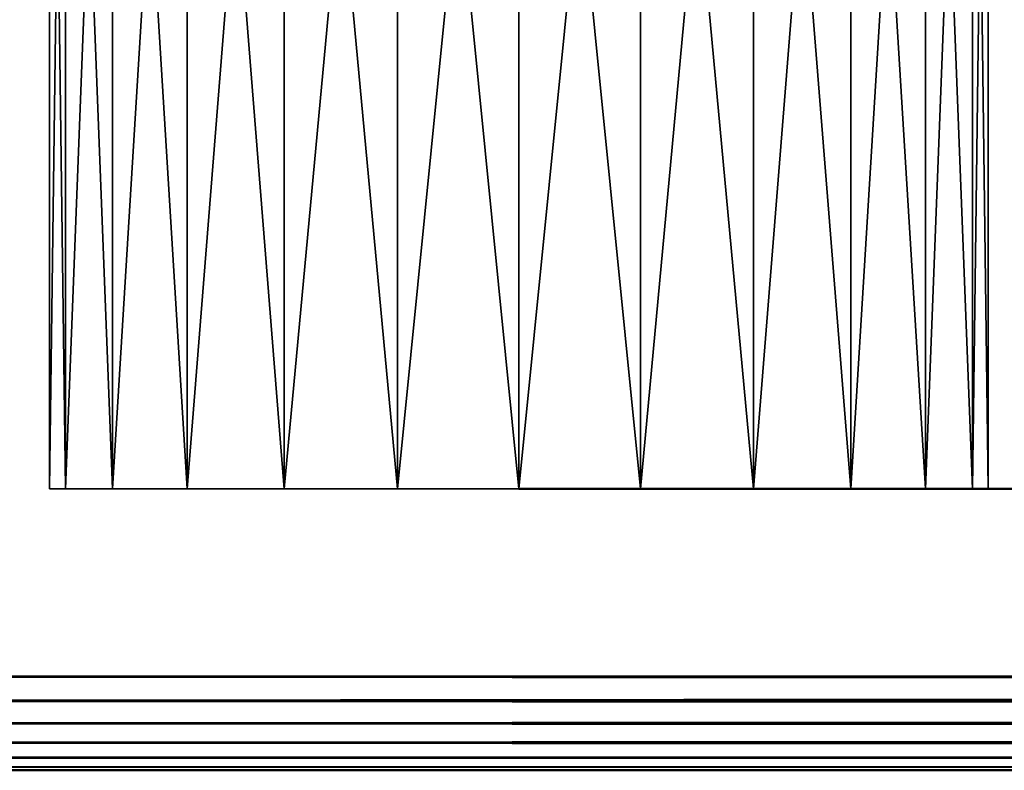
# Model space of a CAD drawing. Header units: millimetres. Extents: x -1 to 359, y -328 to 0.
# Tile 3 of 220: x 15 to 25, y -313 to -305. Entities that reach past the tile are written whole.
import ezdxf

# ---------------------------------------------------------------- set-up
doc = ezdxf.new("R2010")
doc.units = ezdxf.units.MM
doc.header["$MEASUREMENT"] = 0
doc.layers.add('0 Misc', color=7, linetype='Continuous', lineweight=35)
doc.layers.add('10 Raster Images', color=7, linetype='Continuous', lineweight=35)

msp = doc.modelspace()

# ---------------------------------------------------------------- linework, layer by layer
at = {"layer": '0 Misc', "color": 160, "linetype": 'Continuous', "lineweight": 25}
for p, q in [((24.83, -310, 36.206), (15, -310, 37.5)), ((25, -310, 37.5), (15, -310, 37.5)), ((24.83, -310, 68.206), (15, -310, 69.5)), ((25, -310, 69.5), (15, -310, 69.5)), ((25, -310, 202.5), (15, -310, 202.5)), ((24.83, -310, 203.794), (15, -310, 202.5)), ((24.83, -310, 233.206), (15, -310, 234.5)), ((25, -310, 234.5), (15, -310, 234.5)), ((24.33, -310, 35), (15.17, -310, 36.206)), ((24.83, -310, 36.206), (15.17, -310, 36.206)), ((25, -310, 37.5), (15.17, -310, 38.794)), ((24.83, -310, 38.794), (15.17, -310, 38.794)), ((24.33, -310, 67), (15.17, -310, 68.206)), ((24.83, -310, 68.206), (15.17, -310, 68.206)), ((25, -310, 69.5), (15.17, -310, 70.794)), ((24.83, -310, 70.794), (15.17, -310, 70.794)), ((24.33, -310, 200), (15.17, -310, 201.206)), ((24.83, -310, 201.206), (15.17, -310, 201.206)), ((25, -310, 202.5), (15.17, -310, 201.206)), ((24.83, -310, 203.794), (15.17, -310, 203.794)), ((24.33, -310, 232), (15.17, -310, 233.206)), ((24.83, -310, 233.206), (15.17, -310, 233.206)), ((25, -310, 234.5), (15.17, -310, 235.794)), ((24.83, -310, 235.794), (15.17, -310, 235.794)), ((24.33, -310, 35), (15.67, -310, 35)), ((24.83, -310, 38.794), (15.67, -310, 40)), ((24.33, -310, 40), (15.67, -310, 40)), ((24.33, -310, 67), (15.67, -310, 67)), ((24.83, -310, 70.794), (15.67, -310, 72)), ((24.33, -310, 72), (15.67, -310, 72)), ((23.536, -310, 198.964), (15.67, -310, 200)), ((24.33, -310, 200), (15.67, -310, 200)), ((24.83, -310, 203.794), (15.67, -310, 205)), ((24.33, -310, 205), (15.67, -310, 205)), ((23.536, -310, 230.964), (15.67, -310, 232)), ((24.33, -310, 232), (15.67, -310, 232)), ((24.83, -310, 235.794), (15.67, -310, 237)), ((24.33, -310, 237), (15.67, -310, 237)), ((22.5, -310, 33.17), (16.464, -310, 33.964)), ((23.536, -310, 33.964), (16.464, -310, 33.964)), ((24.33, -310, 35), (16.464, -310, 33.964)), ((24.33, -310, 40), (16.464, -310, 41.036)), ((23.536, -310, 41.036), (16.464, -310, 41.036)), ((22.5, -310, 65.17), (16.464, -310, 65.964)), ((23.536, -310, 65.964), (16.464, -310, 65.964)), ((24.33, -310, 67), (16.464, -310, 65.964)), ((24.33, -310, 72), (16.464, -310, 73.036)), ((23.536, -310, 73.036), (16.464, -310, 73.036)), ((22.5, -310, 198.17), (16.464, -310, 198.964)), ((23.536, -310, 198.964), (16.464, -310, 198.964)), ((24.33, -310, 205), (16.464, -310, 206.036)), ((23.536, -310, 206.036), (16.464, -310, 206.036)), ((22.5, -310, 230.17), (16.464, -310, 230.964)), ((23.536, -310, 230.964), (16.464, -310, 230.964)), ((24.33, -310, 237), (16.464, -310, 238.036)), ((23.536, -310, 238.036), (16.464, -310, 238.036)), ((21.294, -310, 32.67), (17.5, -310, 33.17)), ((22.5, -310, 33.17), (17.5, -310, 33.17)), ((23.536, -310, 41.036), (17.5, -310, 41.83)), ((22.5, -310, 41.83), (17.5, -310, 41.83)), ((21.294, -310, 64.67), (17.5, -310, 65.17)), ((22.5, -310, 65.17), (17.5, -310, 65.17)), ((23.536, -310, 73.036), (17.5, -310, 73.83)), ((22.5, -310, 73.83), (17.5, -310, 73.83)), ((21.294, -310, 197.67), (17.5, -310, 198.17)), ((22.5, -310, 198.17), (17.5, -310, 198.17)), ((23.536, -310, 206.036), (17.5, -310, 206.83)), ((22.5, -310, 206.83), (17.5, -310, 206.83)), ((21.294, -310, 229.67), (17.5, -310, 230.17)), ((22.5, -310, 230.17), (17.5, -310, 230.17)), ((23.536, -310, 238.036), (17.5, -310, 238.83)), ((22.5, -310, 238.83), (17.5, -310, 238.83)), ((21.294, -310, 32.67), (18.706, -310, 32.67)), ((22.5, -310, 41.83), (18.706, -310, 42.33)), ((21.294, -310, 42.33), (18.706, -310, 42.33)), ((21.294, -310, 64.67), (18.706, -310, 64.67)), ((22.5, -310, 73.83), (18.706, -310, 74.33)), ((21.294, -310, 74.33), (18.706, -310, 74.33)), ((21.294, -310, 197.67), (18.706, -310, 197.67)), ((22.5, -310, 206.83), (18.706, -310, 207.33)), ((21.294, -310, 207.33), (18.706, -310, 207.33)), ((21.294, -310, 229.67), (18.706, -310, 229.67)), ((22.5, -310, 238.83), (18.706, -310, 239.33)), ((21.294, -310, 239.33), (18.706, -310, 239.33)), ((4, -313, 168.5), (354, -313, 328.5)), ((4, -313, 168.5), (56.329, -313, 278.807)), ((4, -313, 168.5), (54, -313, 278.5)), ((4, -313, 328.5), (47.636, -313, 281.136)), ((47.636, -313, 281.136), (4, -313, 168.5)), ((49.5, -313, 279.706), (4, -313, 168.5)), ((51.671, -313, 278.807), (4, -313, 168.5)), ((4, -313, 328.5), (46.206, -313, 283)), ((4, -313, 328.5), (45.307, -313, 285.171)), ((4, -313, 328.5), (45, -313, 287.5)), ((4, -313, 328.5), (45.307, -313, 289.829)), ((4, -313, 328.5), (46.206, -313, 292)), ((4, -313, 328.5), (47.636, -313, 293.864)), ((4, -313, 328.5), (49.5, -313, 295.294)), ((4, -313, 328.5), (51.671, -313, 296.193)), ((4, -313, 328.5), (54, -313, 296.5))]:
    msp.add_line(p, q, dxfattribs=at).dxf.unprotected_set("ltscale", 0)
at = {"layer": '0 Misc', "color": 160, "linetype": 'Continuous', "lineweight": 50}
for p, q in [((4, -312, 2.5), (354, -312, 2.5)), ((354, -312, 164.5), (4, -312, 164.5)), ((4, -312, 167.5), (354, -312, 167.5)), ((354, -312, 329.5), (4, -312, 329.5)), ((4, -313, 163.5), (354, -313, 163.5)), ((354, -313, 3.5), (4, -313, 3.5)), ((4, -313, 328.5), (354, -313, 328.5)), ((354, -313, 168.5), (4, -313, 168.5))]:
    msp.add_line(p, q, dxfattribs=at).dxf.unprotected_set("ltscale", 0)
at = {"layer": '0 Misc', "color": 160, "linetype": 'Continuous', "lineweight": 50, "extrusion": (0, -1, 0)}
for centre in [(25, 37.5, 310), (25, 69.5, 310), (25, 202.5, 310), (25, 234.5, 310)]:
    msp.add_circle(centre, 5, dxfattribs=at).dxf.unprotected_set("ltscale", 0)
at = {"layer": '0 Misc', "color": 7, "lineweight": 25}
for points in [[(15, -310, 37.5), (15.17, -310, 36.206), (15.17, -297, 36.206)], [(15, -310, 37.5), (15.17, -297, 36.206), (15, -297, 37.5)], [(15.17, -310, 38.794), (15, -310, 37.5), (15, -297, 37.5)], [(15.17, -297, 38.794), (15.17, -310, 38.794), (15, -297, 37.5)], [(15, -310, 69.5), (15.17, -310, 68.206), (15.17, -297, 68.206)], [(15, -310, 69.5), (15.17, -297, 68.206), (15, -297, 69.5)], [(15.17, -310, 70.794), (15, -310, 69.5), (15, -297, 69.5)], [(15.17, -297, 70.794), (15.17, -310, 70.794), (15, -297, 69.5)], [(15, -310, 202.5), (15.17, -310, 201.206), (15.17, -297, 201.206)], [(15, -310, 202.5), (15.17, -297, 201.206), (15, -297, 202.5)], [(15.17, -310, 203.794), (15, -310, 202.5), (15, -297, 202.5)], [(15.17, -297, 203.794), (15.17, -310, 203.794), (15, -297, 202.5)], [(15, -310, 234.5), (15.17, -310, 233.206), (15.17, -297, 233.206)], [(15, -310, 234.5), (15.17, -297, 233.206), (15, -297, 234.5)], [(15.17, -310, 235.794), (15, -310, 234.5), (15, -297, 234.5)], [(15.17, -297, 235.794), (15.17, -310, 235.794), (15, -297, 234.5)], [(15.17, -297, 36.206), (15.67, -310, 35), (15.67, -297, 35)], [(15.17, -297, 36.206), (15.17, -310, 36.206), (15.67, -310, 35)], [(15.17, -297, 38.794), (15.67, -297, 40), (15.17, -310, 38.794)], [(15.17, -310, 38.794), (15.67, -297, 40), (15.67, -310, 40)], [(15.17, -297, 68.206), (15.67, -310, 67), (15.67, -297, 67)], [(15.17, -297, 68.206), (15.17, -310, 68.206), (15.67, -310, 67)], [(15.17, -297, 70.794), (15.67, -297, 72), (15.17, -310, 70.794)], [(15.17, -310, 70.794), (15.67, -297, 72), (15.67, -310, 72)], [(15.17, -297, 201.206), (15.67, -310, 200), (15.67, -297, 200)], [(15.17, -297, 201.206), (15.17, -310, 201.206), (15.67, -310, 200)], [(15.17, -297, 203.794), (15.67, -297, 205), (15.17, -310, 203.794)], [(15.17, -310, 203.794), (15.67, -297, 205), (15.67, -310, 205)], [(15.17, -297, 233.206), (15.67, -310, 232), (15.67, -297, 232)], [(15.17, -297, 233.206), (15.17, -310, 233.206), (15.67, -310, 232)], [(15.17, -297, 235.794), (15.67, -297, 237), (15.17, -310, 235.794)], [(15.17, -310, 235.794), (15.67, -297, 237), (15.67, -310, 237)], [(15.67, -297, 35), (16.464, -310, 33.964), (16.464, -297, 33.964)], [(15.67, -310, 40), (15.67, -297, 40), (16.464, -297, 41.036)], [(16.464, -310, 41.036), (15.67, -310, 40), (16.464, -297, 41.036)], [(15.67, -297, 35), (15.67, -310, 35), (16.464, -310, 33.964)], [(15.67, -297, 67), (16.464, -310, 65.964), (16.464, -297, 65.964)], [(15.67, -310, 72), (15.67, -297, 72), (16.464, -297, 73.036)], [(16.464, -310, 73.036), (15.67, -310, 72), (16.464, -297, 73.036)], [(15.67, -297, 67), (15.67, -310, 67), (16.464, -310, 65.964)], [(15.67, -297, 200), (16.464, -310, 198.964), (16.464, -297, 198.964)], [(15.67, -310, 205), (15.67, -297, 205), (16.464, -297, 206.036)], [(16.464, -310, 206.036), (15.67, -310, 205), (16.464, -297, 206.036)], [(15.67, -297, 200), (15.67, -310, 200), (16.464, -310, 198.964)], [(15.67, -297, 232), (16.464, -310, 230.964), (16.464, -297, 230.964)], [(15.67, -310, 237), (15.67, -297, 237), (16.464, -297, 238.036)], [(16.464, -310, 238.036), (15.67, -310, 237), (16.464, -297, 238.036)], [(15.67, -297, 232), (15.67, -310, 232), (16.464, -310, 230.964)], [(16.464, -310, 33.964), (17.5, -310, 33.17), (17.5, -297, 33.17)], [(16.464, -310, 33.964), (17.5, -297, 33.17), (16.464, -297, 33.964)], [(17.5, -310, 41.83), (16.464, -310, 41.036), (16.464, -297, 41.036)], [(17.5, -297, 41.83), (17.5, -310, 41.83), (16.464, -297, 41.036)], [(16.464, -310, 65.964), (17.5, -310, 65.17), (17.5, -297, 65.17)], [(16.464, -310, 65.964), (17.5, -297, 65.17), (16.464, -297, 65.964)], [(17.5, -310, 73.83), (16.464, -310, 73.036), (16.464, -297, 73.036)], [(17.5, -297, 73.83), (17.5, -310, 73.83), (16.464, -297, 73.036)], [(16.464, -310, 198.964), (17.5, -310, 198.17), (17.5, -297, 198.17)], [(16.464, -310, 198.964), (17.5, -297, 198.17), (16.464, -297, 198.964)], [(17.5, -310, 206.83), (16.464, -310, 206.036), (16.464, -297, 206.036)], [(17.5, -297, 206.83), (17.5, -310, 206.83), (16.464, -297, 206.036)], [(16.464, -310, 230.964), (17.5, -310, 230.17), (17.5, -297, 230.17)], [(16.464, -310, 230.964), (17.5, -297, 230.17), (16.464, -297, 230.964)], [(17.5, -310, 238.83), (16.464, -310, 238.036), (16.464, -297, 238.036)], [(17.5, -297, 238.83), (17.5, -310, 238.83), (16.464, -297, 238.036)], [(17.5, -297, 33.17), (18.706, -310, 32.67), (18.706, -297, 32.67)], [(17.5, -297, 33.17), (17.5, -310, 33.17), (18.706, -310, 32.67)], [(17.5, -297, 41.83), (18.706, -297, 42.33), (17.5, -310, 41.83)], [(17.5, -310, 41.83), (18.706, -297, 42.33), (18.706, -310, 42.33)], [(17.5, -297, 65.17), (18.706, -310, 64.67), (18.706, -297, 64.67)], [(17.5, -297, 65.17), (17.5, -310, 65.17), (18.706, -310, 64.67)], [(17.5, -297, 73.83), (18.706, -297, 74.33), (17.5, -310, 73.83)], [(17.5, -310, 73.83), (18.706, -297, 74.33), (18.706, -310, 74.33)], [(17.5, -297, 198.17), (18.706, -310, 197.67), (18.706, -297, 197.67)], [(17.5, -297, 198.17), (17.5, -310, 198.17), (18.706, -310, 197.67)], [(17.5, -297, 206.83), (18.706, -297, 207.33), (17.5, -310, 206.83)], [(17.5, -310, 206.83), (18.706, -297, 207.33), (18.706, -310, 207.33)], [(17.5, -297, 230.17), (18.706, -310, 229.67), (18.706, -297, 229.67)], [(17.5, -297, 230.17), (17.5, -310, 230.17), (18.706, -310, 229.67)], [(17.5, -297, 238.83), (18.706, -297, 239.33), (17.5, -310, 238.83)], [(17.5, -310, 238.83), (18.706, -297, 239.33), (18.706, -310, 239.33)], [(18.706, -297, 32.67), (20, -310, 32.5), (20, -297, 32.5)], [(18.706, -310, 42.33), (18.706, -297, 42.33), (20, -297, 42.5)], [(20, -310, 42.5), (18.706, -310, 42.33), (20, -297, 42.5)], [(18.706, -297, 32.67), (18.706, -310, 32.67), (20, -310, 32.5)], [(18.706, -297, 64.67), (20, -310, 64.5), (20, -297, 64.5)], [(18.706, -310, 74.33), (18.706, -297, 74.33), (20, -297, 74.5)], [(20, -310, 74.5), (18.706, -310, 74.33), (20, -297, 74.5)], [(18.706, -297, 64.67), (18.706, -310, 64.67), (20, -310, 64.5)], [(18.706, -297, 197.67), (20, -310, 197.5), (20, -297, 197.5)], [(18.706, -310, 207.33), (18.706, -297, 207.33), (20, -297, 207.5)], [(20, -310, 207.5), (18.706, -310, 207.33), (20, -297, 207.5)], [(18.706, -297, 197.67), (18.706, -310, 197.67), (20, -310, 197.5)], [(18.706, -297, 229.67), (20, -310, 229.5), (20, -297, 229.5)], [(18.706, -310, 239.33), (18.706, -297, 239.33), (20, -297, 239.5)], [(20, -310, 239.5), (18.706, -310, 239.33), (20, -297, 239.5)], [(18.706, -297, 229.67), (18.706, -310, 229.67), (20, -310, 229.5)], [(20, -310, 32.5), (21.294, -310, 32.67), (21.294, -297, 32.67)], [(20, -310, 32.5), (21.294, -297, 32.67), (20, -297, 32.5)], [(21.294, -310, 42.33), (20, -310, 42.5), (20, -297, 42.5)], [(21.294, -297, 42.33), (21.294, -310, 42.33), (20, -297, 42.5)], [(20, -310, 64.5), (21.294, -310, 64.67), (21.294, -297, 64.67)], [(20, -310, 64.5), (21.294, -297, 64.67), (20, -297, 64.5)], [(21.294, -310, 74.33), (20, -310, 74.5), (20, -297, 74.5)], [(21.294, -297, 74.33), (21.294, -310, 74.33), (20, -297, 74.5)], [(20, -310, 197.5), (21.294, -310, 197.67), (21.294, -297, 197.67)], [(20, -310, 197.5), (21.294, -297, 197.67), (20, -297, 197.5)], [(21.294, -310, 207.33), (20, -310, 207.5), (20, -297, 207.5)], [(21.294, -297, 207.33), (21.294, -310, 207.33), (20, -297, 207.5)], [(20, -310, 229.5), (21.294, -310, 229.67), (21.294, -297, 229.67)], [(20, -310, 229.5), (21.294, -297, 229.67), (20, -297, 229.5)], [(21.294, -310, 239.33), (20, -310, 239.5), (20, -297, 239.5)], [(21.294, -297, 239.33), (21.294, -310, 239.33), (20, -297, 239.5)], [(21.294, -297, 32.67), (22.5, -310, 33.17), (22.5, -297, 33.17)], [(21.294, -297, 32.67), (21.294, -310, 32.67), (22.5, -310, 33.17)], [(21.294, -297, 42.33), (22.5, -297, 41.83), (21.294, -310, 42.33)], [(21.294, -310, 42.33), (22.5, -297, 41.83), (22.5, -310, 41.83)], [(21.294, -297, 64.67), (22.5, -310, 65.17), (22.5, -297, 65.17)], [(21.294, -297, 64.67), (21.294, -310, 64.67), (22.5, -310, 65.17)], [(21.294, -297, 74.33), (22.5, -297, 73.83), (21.294, -310, 74.33)], [(21.294, -310, 74.33), (22.5, -297, 73.83), (22.5, -310, 73.83)], [(21.294, -297, 197.67), (22.5, -310, 198.17), (22.5, -297, 198.17)], [(21.294, -297, 197.67), (21.294, -310, 197.67), (22.5, -310, 198.17)], [(21.294, -297, 207.33), (22.5, -297, 206.83), (21.294, -310, 207.33)], [(21.294, -310, 207.33), (22.5, -297, 206.83), (22.5, -310, 206.83)], [(21.294, -297, 229.67), (22.5, -310, 230.17), (22.5, -297, 230.17)], [(21.294, -297, 229.67), (21.294, -310, 229.67), (22.5, -310, 230.17)], [(21.294, -297, 239.33), (22.5, -297, 238.83), (21.294, -310, 239.33)], [(21.294, -310, 239.33), (22.5, -297, 238.83), (22.5, -310, 238.83)], [(22.5, -297, 33.17), (23.536, -310, 33.964), (23.536, -297, 33.964)], [(22.5, -310, 41.83), (22.5, -297, 41.83), (23.536, -297, 41.036)], [(23.536, -310, 41.036), (22.5, -310, 41.83), (23.536, -297, 41.036)], [(22.5, -297, 33.17), (22.5, -310, 33.17), (23.536, -310, 33.964)], [(22.5, -297, 65.17), (23.536, -310, 65.964), (23.536, -297, 65.964)], [(22.5, -310, 73.83), (22.5, -297, 73.83), (23.536, -297, 73.036)], [(23.536, -310, 73.036), (22.5, -310, 73.83), (23.536, -297, 73.036)], [(22.5, -297, 65.17), (22.5, -310, 65.17), (23.536, -310, 65.964)], [(22.5, -297, 198.17), (23.536, -310, 198.964), (23.536, -297, 198.964)], [(22.5, -310, 206.83), (22.5, -297, 206.83), (23.536, -297, 206.036)], [(23.536, -310, 206.036), (22.5, -310, 206.83), (23.536, -297, 206.036)], [(22.5, -297, 198.17), (22.5, -310, 198.17), (23.536, -310, 198.964)], [(22.5, -297, 230.17), (23.536, -310, 230.964), (23.536, -297, 230.964)], [(22.5, -310, 238.83), (22.5, -297, 238.83), (23.536, -297, 238.036)], [(23.536, -310, 238.036), (22.5, -310, 238.83), (23.536, -297, 238.036)], [(22.5, -297, 230.17), (22.5, -310, 230.17), (23.536, -310, 230.964)], [(24.33, -310, 35), (24.33, -297, 35), (23.536, -297, 33.964)], [(23.536, -310, 33.964), (24.33, -310, 35), (23.536, -297, 33.964)], [(24.33, -297, 40), (23.536, -310, 41.036), (23.536, -297, 41.036)], [(24.33, -297, 40), (24.33, -310, 40), (23.536, -310, 41.036)], [(24.33, -310, 67), (24.33, -297, 67), (23.536, -297, 65.964)], [(23.536, -310, 65.964), (24.33, -310, 67), (23.536, -297, 65.964)], [(24.33, -297, 72), (23.536, -310, 73.036), (23.536, -297, 73.036)], [(24.33, -297, 72), (24.33, -310, 72), (23.536, -310, 73.036)], [(24.33, -310, 200), (24.33, -297, 200), (23.536, -297, 198.964)], [(23.536, -310, 198.964), (24.33, -310, 200), (23.536, -297, 198.964)], [(24.33, -297, 205), (23.536, -310, 206.036), (23.536, -297, 206.036)], [(24.33, -297, 205), (24.33, -310, 205), (23.536, -310, 206.036)], [(24.33, -310, 232), (24.33, -297, 232), (23.536, -297, 230.964)], [(23.536, -310, 230.964), (24.33, -310, 232), (23.536, -297, 230.964)], [(24.33, -297, 237), (23.536, -310, 238.036), (23.536, -297, 238.036)], [(24.33, -297, 237), (24.33, -310, 237), (23.536, -310, 238.036)], [(24.83, -297, 36.206), (24.33, -310, 35), (24.83, -310, 36.206)], [(24.83, -297, 36.206), (24.33, -297, 35), (24.33, -310, 35)], [(24.83, -310, 38.794), (24.33, -310, 40), (24.33, -297, 40)], [(24.83, -310, 38.794), (24.33, -297, 40), (24.83, -297, 38.794)], [(24.83, -297, 68.206), (24.33, -310, 67), (24.83, -310, 68.206)], [(24.83, -297, 68.206), (24.33, -297, 67), (24.33, -310, 67)], [(24.83, -310, 70.794), (24.33, -310, 72), (24.33, -297, 72)], [(24.83, -310, 70.794), (24.33, -297, 72), (24.83, -297, 70.794)], [(24.83, -297, 201.206), (24.33, -310, 200), (24.83, -310, 201.206)], [(24.83, -297, 201.206), (24.33, -297, 200), (24.33, -310, 200)], [(24.83, -310, 203.794), (24.33, -310, 205), (24.33, -297, 205)], [(24.83, -310, 203.794), (24.33, -297, 205), (24.83, -297, 203.794)], [(24.83, -297, 233.206), (24.33, -310, 232), (24.83, -310, 233.206)], [(24.83, -297, 233.206), (24.33, -297, 232), (24.33, -310, 232)], [(24.83, -310, 235.794), (24.33, -310, 237), (24.33, -297, 237)], [(24.83, -310, 235.794), (24.33, -297, 237), (24.83, -297, 235.794)], [(25, -297, 37.5), (24.83, -310, 38.794), (24.83, -297, 38.794)], [(24.83, -297, 36.206), (25, -310, 37.5), (25, -297, 37.5)], [(24.83, -297, 36.206), (24.83, -310, 36.206), (25, -310, 37.5)], [(25, -297, 37.5), (25, -310, 37.5), (24.83, -310, 38.794)], [(25, -297, 69.5), (24.83, -310, 70.794), (24.83, -297, 70.794)], [(24.83, -297, 68.206), (25, -310, 69.5), (25, -297, 69.5)], [(24.83, -297, 68.206), (24.83, -310, 68.206), (25, -310, 69.5)], [(25, -297, 69.5), (25, -310, 69.5), (24.83, -310, 70.794)], [(25, -297, 202.5), (24.83, -310, 203.794), (24.83, -297, 203.794)], [(24.83, -297, 201.206), (25, -310, 202.5), (25, -297, 202.5)], [(24.83, -297, 201.206), (24.83, -310, 201.206), (25, -310, 202.5)], [(25, -297, 202.5), (25, -310, 202.5), (24.83, -310, 203.794)], [(25, -297, 234.5), (24.83, -310, 235.794), (24.83, -297, 235.794)], [(24.83, -297, 233.206), (25, -310, 234.5), (25, -297, 234.5)], [(24.83, -297, 233.206), (24.83, -310, 233.206), (25, -310, 234.5)], [(25, -297, 234.5), (25, -310, 234.5), (24.83, -310, 235.794)], [(24.83, -310, 36.206), (15.17, -310, 36.206), (15, -310, 37.5)], [(24.83, -310, 36.206), (15, -310, 37.5), (25, -310, 37.5)], [(25, -310, 37.5), (15, -310, 37.5), (15.17, -310, 38.794)], [(24.83, -310, 68.206), (15.17, -310, 68.206), (15, -310, 69.5)], [(24.83, -310, 68.206), (15, -310, 69.5), (25, -310, 69.5)], [(25, -310, 69.5), (15, -310, 69.5), (15.17, -310, 70.794)], [(25, -310, 202.5), (15.17, -310, 201.206), (15, -310, 202.5)], [(25, -310, 202.5), (15, -310, 202.5), (24.83, -310, 203.794)], [(24.83, -310, 203.794), (15, -310, 202.5), (15.17, -310, 203.794)], [(24.83, -310, 233.206), (15.17, -310, 233.206), (15, -310, 234.5)], [(24.83, -310, 233.206), (15, -310, 234.5), (25, -310, 234.5)], [(25, -310, 234.5), (15, -310, 234.5), (15.17, -310, 235.794)], [(24.33, -310, 35), (15.67, -310, 35), (15.17, -310, 36.206)], [(24.33, -310, 35), (15.17, -310, 36.206), (24.83, -310, 36.206)], [(25, -310, 37.5), (15.17, -310, 38.794), (24.83, -310, 38.794)], [(24.83, -310, 38.794), (15.17, -310, 38.794), (15.67, -310, 40)], [(24.33, -310, 67), (15.67, -310, 67), (15.17, -310, 68.206)], [(24.33, -310, 67), (15.17, -310, 68.206), (24.83, -310, 68.206)], [(25, -310, 69.5), (15.17, -310, 70.794), (24.83, -310, 70.794)], [(24.83, -310, 70.794), (15.17, -310, 70.794), (15.67, -310, 72)], [(24.33, -310, 200), (15.67, -310, 200), (15.17, -310, 201.206)], [(24.33, -310, 200), (15.17, -310, 201.206), (24.83, -310, 201.206)], [(24.83, -310, 201.206), (15.17, -310, 201.206), (25, -310, 202.5)], [(24.83, -310, 203.794), (15.17, -310, 203.794), (15.67, -310, 205)], [(24.33, -310, 232), (15.67, -310, 232), (15.17, -310, 233.206)], [(24.33, -310, 232), (15.17, -310, 233.206), (24.83, -310, 233.206)], [(25, -310, 234.5), (15.17, -310, 235.794), (24.83, -310, 235.794)], [(24.83, -310, 235.794), (15.17, -310, 235.794), (15.67, -310, 237)], [(24.33, -310, 35), (16.464, -310, 33.964), (15.67, -310, 35)], [(24.83, -310, 38.794), (15.67, -310, 40), (24.33, -310, 40)], [(24.33, -310, 40), (15.67, -310, 40), (16.464, -310, 41.036)], [(24.33, -310, 67), (16.464, -310, 65.964), (15.67, -310, 67)], [(24.83, -310, 70.794), (15.67, -310, 72), (24.33, -310, 72)], [(24.33, -310, 72), (15.67, -310, 72), (16.464, -310, 73.036)], [(23.536, -310, 198.964), (16.464, -310, 198.964), (15.67, -310, 200)], [(23.536, -310, 198.964), (15.67, -310, 200), (24.33, -310, 200)], [(24.83, -310, 203.794), (15.67, -310, 205), (24.33, -310, 205)], [(24.33, -310, 205), (15.67, -310, 205), (16.464, -310, 206.036)], [(23.536, -310, 230.964), (16.464, -310, 230.964), (15.67, -310, 232)], [(23.536, -310, 230.964), (15.67, -310, 232), (24.33, -310, 232)], [(24.83, -310, 235.794), (15.67, -310, 237), (24.33, -310, 237)], [(24.33, -310, 237), (15.67, -310, 237), (16.464, -310, 238.036)], [(22.5, -310, 33.17), (17.5, -310, 33.17), (16.464, -310, 33.964)], [(22.5, -310, 33.17), (16.464, -310, 33.964), (23.536, -310, 33.964)], [(23.536, -310, 33.964), (16.464, -310, 33.964), (24.33, -310, 35)], [(24.33, -310, 40), (16.464, -310, 41.036), (23.536, -310, 41.036)], [(23.536, -310, 41.036), (16.464, -310, 41.036), (17.5, -310, 41.83)], [(22.5, -310, 65.17), (17.5, -310, 65.17), (16.464, -310, 65.964)], [(22.5, -310, 65.17), (16.464, -310, 65.964), (23.536, -310, 65.964)], [(23.536, -310, 65.964), (16.464, -310, 65.964), (24.33, -310, 67)], [(24.33, -310, 72), (16.464, -310, 73.036), (23.536, -310, 73.036)], [(23.536, -310, 73.036), (16.464, -310, 73.036), (17.5, -310, 73.83)], [(22.5, -310, 198.17), (17.5, -310, 198.17), (16.464, -310, 198.964)], [(22.5, -310, 198.17), (16.464, -310, 198.964), (23.536, -310, 198.964)], [(24.33, -310, 205), (16.464, -310, 206.036), (23.536, -310, 206.036)], [(23.536, -310, 206.036), (16.464, -310, 206.036), (17.5, -310, 206.83)], [(22.5, -310, 230.17), (17.5, -310, 230.17), (16.464, -310, 230.964)], [(22.5, -310, 230.17), (16.464, -310, 230.964), (23.536, -310, 230.964)], [(24.33, -310, 237), (16.464, -310, 238.036), (23.536, -310, 238.036)], [(23.536, -310, 238.036), (16.464, -310, 238.036), (17.5, -310, 238.83)], [(21.294, -310, 32.67), (18.706, -310, 32.67), (17.5, -310, 33.17)], [(21.294, -310, 32.67), (17.5, -310, 33.17), (22.5, -310, 33.17)], [(23.536, -310, 41.036), (17.5, -310, 41.83), (22.5, -310, 41.83)], [(22.5, -310, 41.83), (17.5, -310, 41.83), (18.706, -310, 42.33)], [(21.294, -310, 64.67), (18.706, -310, 64.67), (17.5, -310, 65.17)], [(21.294, -310, 64.67), (17.5, -310, 65.17), (22.5, -310, 65.17)], [(23.536, -310, 73.036), (17.5, -310, 73.83), (22.5, -310, 73.83)], [(22.5, -310, 73.83), (17.5, -310, 73.83), (18.706, -310, 74.33)], [(21.294, -310, 197.67), (18.706, -310, 197.67), (17.5, -310, 198.17)], [(21.294, -310, 197.67), (17.5, -310, 198.17), (22.5, -310, 198.17)], [(23.536, -310, 206.036), (17.5, -310, 206.83), (22.5, -310, 206.83)], [(22.5, -310, 206.83), (17.5, -310, 206.83), (18.706, -310, 207.33)], [(21.294, -310, 229.67), (18.706, -310, 229.67), (17.5, -310, 230.17)], [(21.294, -310, 229.67), (17.5, -310, 230.17), (22.5, -310, 230.17)], [(23.536, -310, 238.036), (17.5, -310, 238.83), (22.5, -310, 238.83)], [(22.5, -310, 238.83), (17.5, -310, 238.83), (18.706, -310, 239.33)], [(18.706, -310, 32.67), (21.294, -310, 32.67), (20, -310, 32.5)], [(22.5, -310, 41.83), (18.706, -310, 42.33), (21.294, -310, 42.33)], [(21.294, -310, 42.33), (18.706, -310, 42.33), (20, -310, 42.5)], [(18.706, -310, 64.67), (21.294, -310, 64.67), (20, -310, 64.5)], [(22.5, -310, 73.83), (18.706, -310, 74.33), (21.294, -310, 74.33)], [(21.294, -310, 74.33), (18.706, -310, 74.33), (20, -310, 74.5)], [(18.706, -310, 197.67), (21.294, -310, 197.67), (20, -310, 197.5)], [(22.5, -310, 206.83), (18.706, -310, 207.33), (21.294, -310, 207.33)], [(21.294, -310, 207.33), (18.706, -310, 207.33), (20, -310, 207.5)], [(18.706, -310, 229.67), (21.294, -310, 229.67), (20, -310, 229.5)], [(22.5, -310, 238.83), (18.706, -310, 239.33), (21.294, -310, 239.33)], [(21.294, -310, 239.33), (18.706, -310, 239.33), (20, -310, 239.5)], [(4, -312.259, 2.534), (4, -312, 2.5), (354, -312.259, 2.534)], [(354, -312.259, 2.534), (4, -312, 2.5), (354, -312, 2.5)], [(354, -312.259, 164.466), (354, -312, 164.5), (4, -312.259, 164.466)], [(4, -312.259, 164.466), (354, -312, 164.5), (4, -312, 164.5)], [(4, -312.259, 167.534), (4, -312, 167.5), (354, -312.259, 167.534)], [(354, -312.259, 167.534), (4, -312, 167.5), (354, -312, 167.5)], [(354, -312.259, 329.466), (354, -312, 329.5), (4, -312.259, 329.466)], [(4, -312.259, 329.466), (354, -312, 329.5), (4, -312, 329.5)], [(354, -312.259, 2.534), (354, -312.5, 2.634), (4, -312.5, 2.634)], [(4, -312.259, 2.534), (354, -312.259, 2.534), (4, -312.5, 2.634)], [(4, -312.259, 164.466), (4, -312.5, 164.366), (354, -312.5, 164.366)], [(354, -312.259, 164.466), (4, -312.259, 164.466), (354, -312.5, 164.366)], [(354, -312.259, 167.534), (354, -312.5, 167.634), (4, -312.5, 167.634)], [(4, -312.259, 167.534), (354, -312.259, 167.534), (4, -312.5, 167.634)], [(4, -312.259, 329.466), (4, -312.5, 329.366), (354, -312.5, 329.366)], [(354, -312.259, 329.466), (4, -312.259, 329.466), (354, -312.5, 329.366)], [(354, -312.707, 2.793), (4, -312.707, 2.793), (4, -312.5, 2.634)], [(354, -312.5, 2.634), (354, -312.707, 2.793), (4, -312.5, 2.634)], [(4, -312.707, 164.207), (354, -312.707, 164.207), (354, -312.5, 164.366)], [(4, -312.5, 164.366), (4, -312.707, 164.207), (354, -312.5, 164.366)], [(354, -312.707, 167.793), (4, -312.707, 167.793), (4, -312.5, 167.634)], [(354, -312.5, 167.634), (354, -312.707, 167.793), (4, -312.5, 167.634)], [(4, -312.707, 329.207), (354, -312.707, 329.207), (354, -312.5, 329.366)], [(4, -312.5, 329.366), (4, -312.707, 329.207), (354, -312.5, 329.366)], [(4, -312.866, 3), (4, -312.707, 2.793), (354, -312.866, 3)], [(354, -312.866, 3), (4, -312.707, 2.793), (354, -312.707, 2.793)], [(354, -312.866, 164), (354, -312.707, 164.207), (4, -312.866, 164)], [(4, -312.866, 164), (354, -312.707, 164.207), (4, -312.707, 164.207)], [(4, -312.866, 168), (4, -312.707, 167.793), (354, -312.866, 168)], [(354, -312.866, 168), (4, -312.707, 167.793), (354, -312.707, 167.793)], [(354, -312.866, 329), (354, -312.707, 329.207), (4, -312.866, 329)], [(4, -312.866, 329), (354, -312.707, 329.207), (4, -312.707, 329.207)], [(354, -312.866, 3), (354, -312.966, 3.241), (4, -312.966, 3.241)], [(4, -312.866, 3), (354, -312.866, 3), (4, -312.966, 3.241)], [(4, -312.866, 164), (4, -312.966, 163.759), (354, -312.966, 163.759)], [(354, -312.866, 164), (4, -312.866, 164), (354, -312.966, 163.759)], [(354, -312.866, 168), (354, -312.966, 168.241), (4, -312.966, 168.241)], [(4, -312.866, 168), (354, -312.866, 168), (4, -312.966, 168.241)], [(4, -312.866, 329), (4, -312.966, 328.759), (354, -312.966, 328.759)], [(354, -312.866, 329), (4, -312.866, 329), (354, -312.966, 328.759)], [(354, -313, 3.5), (4, -313, 3.5), (4, -312.966, 3.241)], [(354, -312.966, 3.241), (354, -313, 3.5), (4, -312.966, 3.241)], [(4, -313, 163.5), (354, -313, 163.5), (354, -312.966, 163.759)], [(4, -312.966, 163.759), (4, -313, 163.5), (354, -312.966, 163.759)], [(354, -313, 168.5), (4, -313, 168.5), (4, -312.966, 168.241)], [(354, -312.966, 168.241), (354, -313, 168.5), (4, -312.966, 168.241)], [(4, -313, 328.5), (354, -313, 328.5), (354, -312.966, 328.759)], [(4, -312.966, 328.759), (4, -313, 328.5), (354, -312.966, 328.759)], [(354, -313, 328.5), (4, -313, 168.5), (354, -313, 168.5)], [(4, -313, 168.5), (354, -313, 328.5), (56.329, -313, 278.807)], [(4, -313, 168.5), (56.329, -313, 278.807), (54, -313, 278.5)], [(4, -313, 168.5), (47.636, -313, 281.136), (4, -313, 328.5)], [(47.636, -313, 281.136), (4, -313, 168.5), (49.5, -313, 279.706)], [(49.5, -313, 279.706), (4, -313, 168.5), (51.671, -313, 278.807)], [(51.671, -313, 278.807), (4, -313, 168.5), (54, -313, 278.5)], [(4, -313, 328.5), (47.636, -313, 281.136), (46.206, -313, 283)], [(4, -313, 328.5), (46.206, -313, 283), (45.307, -313, 285.171)], [(4, -313, 328.5), (45.307, -313, 285.171), (45, -313, 287.5)], [(4, -313, 328.5), (45, -313, 287.5), (45.307, -313, 289.829)], [(4, -313, 328.5), (45.307, -313, 289.829), (46.206, -313, 292)], [(4, -313, 328.5), (46.206, -313, 292), (47.636, -313, 293.864)], [(4, -313, 328.5), (47.636, -313, 293.864), (49.5, -313, 295.294)], [(4, -313, 328.5), (49.5, -313, 295.294), (51.671, -313, 296.193)], [(4, -313, 328.5), (51.671, -313, 296.193), (54, -313, 296.5)], [(4, -313, 328.5), (54, -313, 296.5), (354, -313, 328.5)]]:
    msp.add_3dface(points, dxfattribs=at)
for points, invisible_edges in [([(354, -298, 2.5), (4, -312, 2.5), (4, -298, 2.5)], 1), ([(354, -298, 2.5), (354, -312, 2.5), (4, -312, 2.5)], 12), ([(4, -298, 164.5), (354, -312, 164.5), (354, -298, 164.5)], 1), ([(4, -298, 164.5), (4, -312, 164.5), (354, -312, 164.5)], 12), ([(354, -298, 167.5), (4, -312, 167.5), (4, -298, 167.5)], 1), ([(354, -298, 167.5), (354, -312, 167.5), (4, -312, 167.5)], 12), ([(4, -298, 329.5), (354, -312, 329.5), (354, -298, 329.5)], 1), ([(4, -298, 329.5), (4, -312, 329.5), (354, -312, 329.5)], 12), ([(4, -313, 163.5), (354, -313, 3.5), (354, -313, 163.5)], 1), ([(4, -313, 163.5), (4, -313, 3.5), (354, -313, 3.5)], 12)]:
    msp.add_3dface(points, dxfattribs=dict(at, invisible_edges=invisible_edges))
at = {"layer": '10 Raster Images', "color": 160, "linetype": 'Continuous', "lineweight": 25}
for p, q in [((15, -310, 37.5), (15.17, -310, 36.206)), ((15.17, -310, 38.794), (15, -310, 37.5)), ((15, -310, 69.5), (15.17, -310, 68.206)), ((15.17, -310, 70.794), (15, -310, 69.5)), ((15, -310, 202.5), (15.17, -310, 201.206)), ((15.17, -310, 203.794), (15, -310, 202.5)), ((15, -310, 234.5), (15.17, -310, 233.206)), ((15.17, -310, 235.794), (15, -310, 234.5)), ((15.17, -310, 36.206), (15.67, -310, 35)), ((15.67, -310, 40), (15.17, -310, 38.794)), ((15.17, -310, 68.206), (15.67, -310, 67)), ((15.67, -310, 72), (15.17, -310, 70.794)), ((15.17, -310, 201.206), (15.67, -310, 200)), ((15.67, -310, 205), (15.17, -310, 203.794)), ((15.17, -310, 233.206), (15.67, -310, 232)), ((15.67, -310, 237), (15.17, -310, 235.794)), ((15.67, -310, 35), (16.464, -310, 33.964)), ((16.464, -310, 41.036), (15.67, -310, 40)), ((15.67, -310, 67), (16.464, -310, 65.964)), ((16.464, -310, 73.036), (15.67, -310, 72)), ((15.67, -310, 200), (16.464, -310, 198.964)), ((16.464, -310, 206.036), (15.67, -310, 205)), ((15.67, -310, 232), (16.464, -310, 230.964)), ((16.464, -310, 238.036), (15.67, -310, 237)), ((16.464, -310, 33.964), (17.5, -310, 33.17)), ((17.5, -310, 41.83), (16.464, -310, 41.036)), ((16.464, -310, 65.964), (17.5, -310, 65.17)), ((17.5, -310, 73.83), (16.464, -310, 73.036)), ((16.464, -310, 198.964), (17.5, -310, 198.17)), ((17.5, -310, 206.83), (16.464, -310, 206.036)), ((16.464, -310, 230.964), (17.5, -310, 230.17)), ((17.5, -310, 238.83), (16.464, -310, 238.036)), ((17.5, -310, 33.17), (18.706, -310, 32.67)), ((18.706, -310, 42.33), (17.5, -310, 41.83)), ((17.5, -310, 65.17), (18.706, -310, 64.67)), ((18.706, -310, 74.33), (17.5, -310, 73.83)), ((17.5, -310, 198.17), (18.706, -310, 197.67)), ((18.706, -310, 207.33), (17.5, -310, 206.83)), ((17.5, -310, 230.17), (18.706, -310, 229.67)), ((18.706, -310, 239.33), (17.5, -310, 238.83)), ((18.706, -310, 32.67), (20, -310, 32.5)), ((20, -310, 42.5), (18.706, -310, 42.33)), ((18.706, -310, 64.67), (20, -310, 64.5)), ((20, -310, 74.5), (18.706, -310, 74.33)), ((18.706, -310, 197.67), (20, -310, 197.5)), ((20, -310, 207.5), (18.706, -310, 207.33)), ((18.706, -310, 229.67), (20, -310, 229.5)), ((20, -310, 239.5), (18.706, -310, 239.33)), ((20, -310, 32.5), (21.294, -310, 32.67)), ((21.294, -310, 42.33), (20, -310, 42.5)), ((20, -310, 64.5), (21.294, -310, 64.67)), ((21.294, -310, 74.33), (20, -310, 74.5)), ((20, -310, 197.5), (21.294, -310, 197.67)), ((21.294, -310, 207.33), (20, -310, 207.5)), ((20, -310, 229.5), (21.294, -310, 229.67)), ((21.294, -310, 239.33), (20, -310, 239.5)), ((21.294, -310, 32.67), (22.5, -310, 33.17)), ((22.5, -310, 41.83), (21.294, -310, 42.33)), ((21.294, -310, 64.67), (22.5, -310, 65.17)), ((22.5, -310, 73.83), (21.294, -310, 74.33)), ((21.294, -310, 197.67), (22.5, -310, 198.17)), ((22.5, -310, 206.83), (21.294, -310, 207.33)), ((21.294, -310, 229.67), (22.5, -310, 230.17)), ((22.5, -310, 238.83), (21.294, -310, 239.33)), ((22.5, -310, 33.17), (23.536, -310, 33.964)), ((23.536, -310, 41.036), (22.5, -310, 41.83)), ((22.5, -310, 65.17), (23.536, -310, 65.964)), ((23.536, -310, 73.036), (22.5, -310, 73.83)), ((22.5, -310, 198.17), (23.536, -310, 198.964)), ((23.536, -310, 206.036), (22.5, -310, 206.83)), ((22.5, -310, 230.17), (23.536, -310, 230.964)), ((23.536, -310, 238.036), (22.5, -310, 238.83)), ((23.536, -310, 33.964), (24.33, -310, 35)), ((24.33, -310, 40), (23.536, -310, 41.036)), ((23.536, -310, 65.964), (24.33, -310, 67)), ((24.33, -310, 72), (23.536, -310, 73.036)), ((23.536, -310, 198.964), (24.33, -310, 200)), ((24.33, -310, 205), (23.536, -310, 206.036)), ((23.536, -310, 230.964), (24.33, -310, 232)), ((24.33, -310, 237), (23.536, -310, 238.036)), ((24.33, -310, 35), (24.83, -310, 36.206)), ((24.83, -310, 38.794), (24.33, -310, 40)), ((24.33, -310, 67), (24.83, -310, 68.206)), ((24.83, -310, 70.794), (24.33, -310, 72)), ((24.33, -310, 200), (24.83, -310, 201.206)), ((24.83, -310, 203.794), (24.33, -310, 205)), ((24.33, -310, 232), (24.83, -310, 233.206)), ((24.83, -310, 235.794), (24.33, -310, 237)), ((24.83, -310, 36.206), (25, -310, 37.5)), ((25, -310, 37.5), (24.83, -310, 38.794)), ((24.83, -310, 68.206), (25, -310, 69.5)), ((25, -310, 69.5), (24.83, -310, 70.794)), ((24.83, -310, 201.206), (25, -310, 202.5)), ((25, -310, 202.5), (24.83, -310, 203.794)), ((24.83, -310, 233.206), (25, -310, 234.5)), ((25, -310, 234.5), (24.83, -310, 235.794)), ((354, -313, 168.5), (4, -313, 168.5)), ((4, -313, 328.5), (354, -313, 328.5))]:
    msp.add_line(p, q, dxfattribs=at).dxf.unprotected_set("ltscale", 0)

doc.saveas('drawing.dxf')
